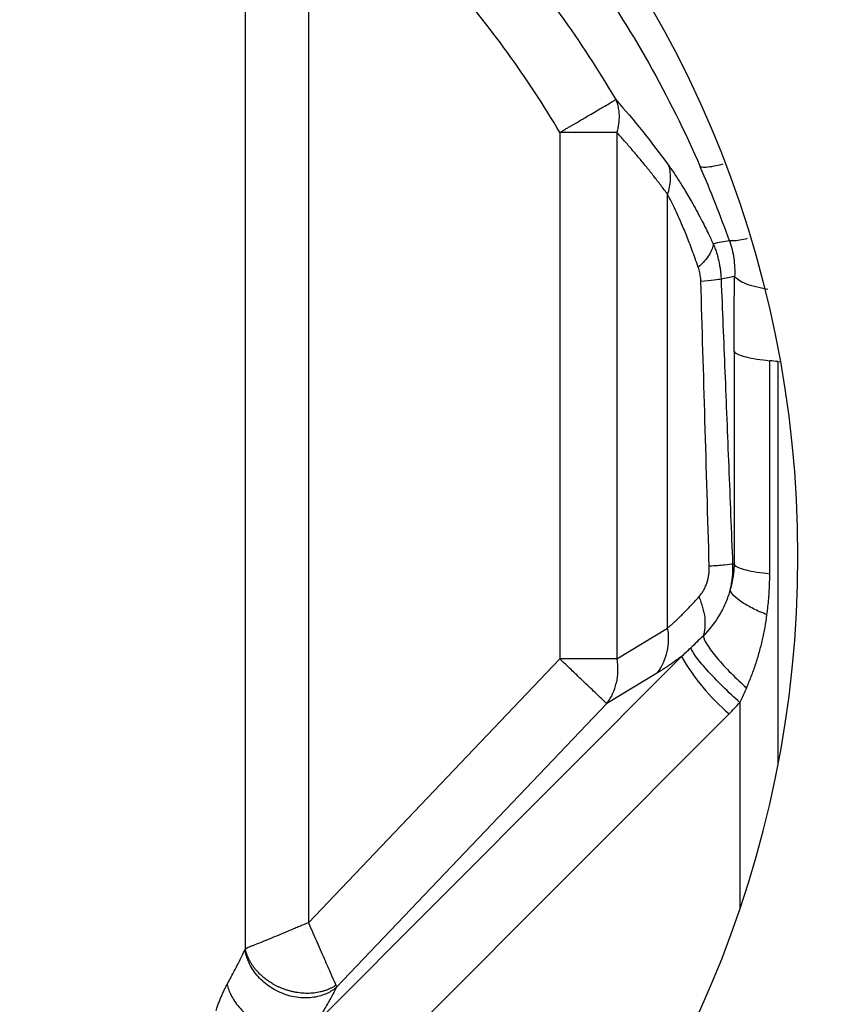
# Model space of a CAD drawing. Header units: millimetres. Extents: x 448 to 1828, y 150 to 1321.
# Tile 23 of 61: x 1030 to 1067, y 646 to 691. Entities that reach past the tile are written whole.
import ezdxf

# ---------------------------------------------------------------- set-up
doc = ezdxf.new("R2010")
doc.units = ezdxf.units.MM

msp = doc.modelspace()

# ---------------------------------------------------------------- linework, layer by layer
at = {"color": 7, "linetype": 'Continuous', "lineweight": 25}
for p, q in [((1040.744, 648.381), (1040.744, 698.491)), ((1043.612, 698.491), (1043.612, 649.575)), ((1055.05, 685.526), (1055.05, 661.581)), ((1057.648, 685.526), (1057.648, 661.581)), ((1059.957, 662.983), (1059.957, 682.71)), ((1063.004, 678.981), (1062.389, 678.855)), ((1062.979, 675.558), (1062.979, 665.868)), ((1064.602, 665.456), (1064.602, 675.146)), ((1062.914, 665.893), (1062.979, 665.868)), ((1057.648, 661.581), (1059.957, 662.983)), ((1060.588, 661.691), (1044.006, 645.073)), ((1043.612, 649.575), (1055.05, 661.581)), ((1059.498, 660.945), (1057.189, 659.543)), ((1057.189, 659.543), (1044.898, 646.642)), ((1045.623, 641.913), (1062.754, 659.081))]:
    msp.add_line(p, q, dxfattribs=at)
at = {"color": 8, "linetype": 'Continuous', "lineweight": 25}
for p, q in [((1064.972, 675.104), (1065.099, 675.088)), ((1064.972, 675.104), (1064.972, 656.743)), ((1063.247, 659.595), (1063.247, 650.228))]:
    msp.add_line(p, q, dxfattribs=at)
at = {"color": 7, "linetype": 'Continuous', "lineweight": 25}
msp.add_circle((1015.885, 666.256), 110, dxfattribs=at)
for centre, radius, start, end in [((1015.885, 666.256), 78, 270, 90), ((1015.885, 666.256), 50, 270, 90), ((1057.312, 662.508), 2.687, 324.4349, 10.1809), ((1069.053, 666.51), 9.74, 209.6506, 229.7024), ((1055.258, 660.99), 2.413, 323.16, 347.7331)]:
    msp.add_arc(centre, radius, start, end, dxfattribs=at)
for points, knots in [([(1015.885, 557.756), (1016.247, 557.757), (1016.971, 557.76), (1018.055, 557.776), (1019.14, 557.803), (1020.223, 557.841), (1021.307, 557.89), (1022.389, 557.95), (1023.472, 558.02), (1024.554, 558.101), (1026.95, 558.306), (1030.653, 558.726), (1035.685, 559.537), (1040.722, 560.595), (1045.794, 561.916), (1050.838, 563.494), (1057.575, 565.972), (1065.855, 569.74), (1075.394, 575.305), (1084.41, 581.885), (1092.744, 589.398), (1100.257, 597.732), (1106.837, 606.748), (1112.402, 616.287), (1116.906, 626.184), (1120.337, 636.27), (1122.714, 646.386), (1124.088, 656.385), (1124.532, 666.256), (1124.088, 676.128), (1122.714, 686.127), (1120.337, 696.242), (1116.906, 706.329), (1112.402, 716.226), (1106.837, 725.765), (1100.257, 734.781), (1092.744, 743.115), (1084.41, 750.628), (1075.394, 757.208), (1065.855, 762.773), (1057.575, 766.541), (1050.838, 769.019), (1045.794, 770.597), (1040.722, 771.918), (1035.685, 772.975), (1030.653, 773.786), (1026.663, 774.24), (1023.689, 774.481), (1021.74, 774.604), (1019.79, 774.692), (1017.838, 774.746), (1016.537, 774.753), (1015.885, 774.756)], [0, 0, 0, 0, 0.003185, 0.006368, 0.009551, 0.012733, 0.015916, 0.019098, 0.022281, 0.025465, 0.02865, 0.043455, 0.058262, 0.073507, 0.088754, 0.104387, 0.120021, 0.151926, 0.184335, 0.217089, 0.250018, 0.282947, 0.315701, 0.34811, 0.380015, 0.411272, 0.441756, 0.47136, 0.5, 0.52864, 0.558244, 0.588728, 0.619985, 0.651891, 0.6843, 0.717053, 0.749982, 0.782911, 0.815665, 0.848074, 0.879979, 0.895612, 0.911246, 0.926492, 0.941739, 0.956544, 0.971351, 0.977082, 0.982811, 0.988539, 0.994268, 1, 1, 1, 1]), ([(1030.902, 711.604), (1034.295, 710.523), (1037.567, 709.076), (1043.719, 705.527), (1046.599, 703.426), (1051.84, 698.668), (1054.201, 696.014), (1058.305, 690.274), (1060.047, 687.189), (1061.444, 683.959)], [0, 0, 0, 0, 0.25, 0.25, 0.5, 0.5, 0.75, 0.75, 1, 1, 1, 1]), ([(1045.415, 700.832), (1047.861, 698.947), (1050.126, 696.828), (1054.213, 692.197), (1056.033, 689.685), (1057.597, 687.022)], [0, 0, 0, 0, 0.5, 0.5, 1, 1, 1, 1]), ([(1055.05, 685.526), (1053.581, 688.026), (1051.873, 690.384), (1048.036, 694.732), (1045.909, 696.722), (1043.612, 698.491)], [0, 0, 0, 0, 0.5, 0.5, 1, 1, 1, 1]), ([(1055.05, 685.526), (1055.101, 685.556), (1055.201, 685.615), (1055.345, 685.701), (1055.481, 685.781), (1055.608, 685.855), (1055.725, 685.923), (1055.833, 685.986), (1056.06, 686.119), (1056.364, 686.299), (1056.733, 686.514), (1057.041, 686.696), (1057.258, 686.823), (1057.397, 686.905), (1057.482, 686.955), (1057.552, 686.994), (1057.582, 687.013), (1057.597, 687.022)], [0, 0, 0, 0, 0.042614, 0.082934, 0.120961, 0.156694, 0.190136, 0.22129, 0.250162, 0.389043, 0.500021, 0.624971, 0.749892, 0.812409, 0.87493, 0.93506, 1, 1, 1, 1]), ([(1057.648, 685.526), (1057.627, 685.526), (1057.585, 685.526), (1057.515, 685.526), (1057.428, 685.526), (1057.317, 685.526), (1057.147, 685.526), (1056.897, 685.525), (1056.574, 685.526), (1056.204, 685.525), (1055.878, 685.526), (1055.578, 685.526), (1055.323, 685.526), (1055.144, 685.526), (1055.05, 685.526)], [0, 0, 0, 0, 0.038299, 0.078614, 0.121287, 0.180406, 0.245732, 0.361159, 0.500022, 0.617469, 0.754314, 0.828571, 0.910467, 1, 1, 1, 1]), ([(1059.957, 682.71), (1059.854, 682.849), (1059.645, 683.129), (1059.328, 683.54), (1059.004, 683.947), (1058.674, 684.349), (1058.338, 684.747), (1057.996, 685.14), (1057.764, 685.397), (1057.648, 685.526)], [0, 0, 0, 0, 0.138395, 0.278234, 0.419544, 0.562351, 0.706679, 0.852555, 1, 1, 1, 1]), ([(1059.957, 682.71), (1060.032, 682.931), (1060.078, 683.158), (1060.098, 683.598), (1060.073, 683.81), (1060.015, 684.003)], [0, 0, 0, 0, 0.5, 0.5, 1, 1, 1, 1]), ([(1060.015, 684.003), (1060.052, 683.952), (1060.129, 683.844), (1060.252, 683.665), (1060.388, 683.462), (1060.535, 683.233), (1060.694, 682.977), (1060.864, 682.693), (1061.128, 682.238), (1061.444, 681.657), (1061.773, 681.009), (1061.955, 680.626), (1062.031, 680.466)], [0, 0, 0, 0, 0.054571, 0.114854, 0.180795, 0.252301, 0.329344, 0.41194, 0.500096, 0.713859, 0.88036, 1, 1, 1, 1]), ([(1061.353, 679.395), (1061.306, 679.527), (1061.215, 679.786), (1061.077, 680.16), (1060.944, 680.513), (1060.814, 680.844), (1060.667, 681.205), (1060.5, 681.591), (1060.315, 681.997), (1060.134, 682.371), (1060.015, 682.598), (1059.957, 682.71)], [0, 0, 0, 0, 0.109514, 0.214212, 0.314152, 0.409404, 0.500046, 0.632004, 0.759046, 0.881566, 1, 1, 1, 1]), ([(1062.031, 680.466), (1062.028, 680.321), (1061.968, 680.15), (1061.735, 679.782), (1061.562, 679.585), (1061.353, 679.395)], [0, 0, 0, 0, 0.5, 0.5, 1, 1, 1, 1]), ([(1062.031, 680.466), (1062.058, 680.401), (1062.11, 680.271), (1062.177, 680.073), (1062.236, 679.872), (1062.286, 679.67), (1062.326, 679.467), (1062.356, 679.263), (1062.379, 679.059), (1062.386, 678.923), (1062.389, 678.855)], [0, 0, 0, 0, 0.1273848, 0.2541646, 0.3803421, 0.5058061, 0.630504, 0.7544589, 0.8776605, 1, 1, 1, 1]), ([(1062.772, 680.604), (1062.865, 680.34), (1062.93, 680.069), (1063.006, 679.525), (1063.017, 679.252), (1063.004, 678.981)], [0, 0, 0, 0, 0.5, 0.5, 1, 1, 1, 1]), ([(1061.468, 678.754), (1061.466, 678.799), (1061.462, 678.888), (1061.446, 679.019), (1061.423, 679.148), (1061.392, 679.274), (1061.366, 679.355), (1061.353, 679.395)], [0, 0, 0, 0, 0.201915, 0.401532, 0.600185, 0.799226, 1, 1, 1, 1]), ([(1062.389, 678.855), (1062.334, 678.841), (1062.225, 678.825), (1061.909, 678.79), (1061.703, 678.772), (1061.468, 678.754)], [0, 0, 0, 0, 0.5, 0.5, 1, 1, 1, 1]), ([(1061.849, 665.792), (1061.785, 668.003), (1061.659, 672.324), (1061.531, 676.645), (1061.468, 678.754)], [0, 0, 0, 0, 0.511771, 1, 1, 1, 1]), ([(1062.389, 678.855), (1062.447, 677.452), (1062.563, 674.609), (1062.737, 670.288), (1062.854, 667.371), (1062.914, 665.893)], [0, 0, 0, 0, 0.324771, 0.658104, 1, 1, 1, 1]), ([(1062.979, 675.558), (1062.979, 675.798), (1062.98, 676.274), (1062.983, 676.976), (1062.988, 677.661), (1062.995, 678.328), (1063.001, 678.765), (1063.004, 678.981)], [0, 0, 0, 0, 0.208994, 0.413438, 0.613382, 0.808884, 1, 1, 1, 1]), ([(1064.511, 678.389), (1064.135, 678.451), (1063.786, 678.538), (1063.257, 678.745), (1063.08, 678.864), (1063.004, 678.981)], [0, 0, 0, 0, 0.5, 0.5, 1, 1, 1, 1]), ([(1062.979, 675.558), (1063.062, 675.47), (1063.254, 675.386), (1063.815, 675.244), (1064.184, 675.185), (1064.602, 675.146)], [0, 0, 0, 0, 0.5, 0.5, 1, 1, 1, 1]), ([(1061.382, 664.404), (1061.406, 664.432), (1061.455, 664.489), (1061.523, 664.583), (1061.596, 664.701), (1061.671, 664.846), (1061.74, 665.022), (1061.794, 665.207), (1061.83, 665.398), (1061.85, 665.595), (1061.85, 665.726), (1061.849, 665.792)], [0, 0, 0, 0, 0.083038, 0.166232, 0.250127, 0.375279, 0.500124, 0.624368, 0.750073, 0.874954, 1, 1, 1, 1]), ([(1062.914, 665.893), (1062.853, 665.88), (1062.728, 665.864), (1062.362, 665.829), (1062.121, 665.81), (1061.849, 665.792)], [0, 0, 0, 0, 0.5, 0.5, 1, 1, 1, 1]), ([(1062.913, 665.893), (1062.914, 665.827), (1062.916, 665.696), (1062.909, 665.498), (1062.894, 665.301), (1062.871, 665.105), (1062.84, 664.91), (1062.812, 664.782), (1062.798, 664.718)], [0, 0, 0, 0, 0.166575, 0.333281, 0.500023, 0.666731, 0.833373, 1, 1, 1, 1]), ([(1062.979, 665.868), (1062.978, 665.814), (1062.975, 665.692), (1062.959, 665.494), (1062.925, 665.24), (1062.873, 664.975), (1062.82, 664.794), (1062.798, 664.718)], [0, 0, 0, 0, 0.136686, 0.303111, 0.500055, 0.78949, 1, 1, 1, 1]), ([(1062.979, 665.868), (1063.062, 665.781), (1063.254, 665.697), (1063.815, 665.554), (1064.184, 665.496), (1064.602, 665.456)], [0, 0, 0, 0, 0.5, 0.5, 1, 1, 1, 1]), ([(1064.478, 663.589), (1064.493, 663.712), (1064.524, 663.959), (1064.558, 664.331), (1064.584, 664.704), (1064.6, 665.08), (1064.602, 665.331), (1064.603, 665.456)], [0, 0, 0, 0, 0.1998189, 0.3999261, 0.6000624, 0.8001969, 1, 1, 1, 1]), ([(1059.957, 662.983), (1059.996, 663.016), (1060.073, 663.081), (1060.195, 663.19), (1060.323, 663.308), (1060.457, 663.436), (1060.597, 663.574), (1060.742, 663.721), (1060.894, 663.877), (1061.051, 664.044), (1061.214, 664.219), (1061.325, 664.342), (1061.382, 664.404)], [0, 0, 0, 0, 0.090738, 0.183298, 0.277778, 0.374271, 0.472864, 0.573638, 0.67667, 0.78203, 0.889786, 1, 1, 1, 1]), ([(1061.382, 664.404), (1061.517, 664.087), (1061.609, 663.756), (1061.676, 663.139), (1061.65, 662.854), (1061.571, 662.62)], [0, 0, 0, 0, 0.5, 0.5, 1, 1, 1, 1]), ([(1062.798, 664.718), (1062.748, 664.529), (1062.683, 664.341), (1062.53, 663.974), (1062.441, 663.796), (1062.131, 663.267), (1061.873, 662.931), (1061.571, 662.62)], [0, 0, 0, 0, 0.25, 0.25, 0.5, 0.5, 1, 1, 1, 1]), ([(1064.478, 663.589), (1064.262, 663.672), (1064.051, 663.764), (1063.662, 663.958), (1063.485, 664.059), (1063.186, 664.26), (1063.064, 664.36), (1062.884, 664.549), (1062.826, 664.638), (1062.798, 664.718)], [0, 0, 0, 0, 0.25, 0.25, 0.5, 0.5, 0.75, 0.75, 1, 1, 1, 1]), ([(1063.549, 660.265), (1063.586, 660.349), (1063.661, 660.521), (1063.765, 660.782), (1063.866, 661.051), (1063.961, 661.326), (1064.051, 661.609), (1064.16, 661.982), (1064.278, 662.45), (1064.394, 663.015), (1064.45, 663.397), (1064.478, 663.589)], [0, 0, 0, 0, 0.079464, 0.160483, 0.243069, 0.327177, 0.412802, 0.500019, 0.66533, 0.832182, 1, 1, 1, 1]), ([(1061.571, 662.62), (1061.475, 662.526), (1061.289, 662.347), (1061.101, 662.168), (1061.011, 662.082)], [0, 0, 0, 0, 0.520812, 1, 1, 1, 1]), ([(1061.571, 662.62), (1061.598, 662.515), (1061.664, 662.375), (1061.88, 662.031), (1062.031, 661.827), (1062.4, 661.388), (1062.618, 661.153), (1063.076, 660.692), (1063.317, 660.468), (1063.549, 660.265)], [0, 0, 0, 0, 0.25, 0.25, 0.5, 0.5, 0.75, 0.75, 1, 1, 1, 1]), ([(1063.247, 659.595), (1062.994, 659.82), (1062.725, 660.071), (1062.202, 660.584), (1061.95, 660.846), (1061.523, 661.322), (1061.349, 661.534), (1061.106, 661.873), (1061.037, 661.999), (1061.011, 662.082)], [0, 0, 0, 0, 0.25, 0.25, 0.5, 0.5, 0.75, 0.75, 1, 1, 1, 1]), ([(1060.588, 661.691), (1060.531, 661.648), (1060.416, 661.563), (1060.249, 661.444), (1060.088, 661.33), (1059.932, 661.224), (1059.782, 661.124), (1059.637, 661.03), (1059.544, 660.974), (1059.498, 660.945)], [0, 0, 0, 0, 0.146817, 0.292083, 0.435933, 0.578505, 0.719942, 0.860391, 1, 1, 1, 1]), ([(1057.648, 661.581), (1057.386, 661.581), (1057.003, 661.581), (1056.096, 661.581), (1055.573, 661.581), (1055.05, 661.581)], [0, 0, 0, 0, 0.5, 0.5, 1, 1, 1, 1]), ([(1057.189, 659.543), (1057.181, 659.551), (1057.166, 659.566), (1057.135, 659.595), (1057.091, 659.636), (1057.031, 659.696), (1056.915, 659.804), (1056.731, 659.98), (1056.464, 660.234), (1056.142, 660.539), (1055.84, 660.829), (1055.555, 661.1), (1055.314, 661.33), (1055.141, 661.494), (1055.05, 661.581)], [0, 0, 0, 0, 0.040834, 0.079914, 0.118378, 0.180055, 0.24231, 0.370128, 0.500045, 0.615731, 0.757769, 0.829101, 0.909844, 1, 1, 1, 1]), ([(1043.612, 649.575), (1043.538, 649.545), (1043.384, 649.481), (1043.157, 649.387), (1042.926, 649.29), (1042.626, 649.166), (1042.26, 649.013), (1041.843, 648.837), (1041.479, 648.688), (1041.216, 648.584), (1041.043, 648.518), (1040.925, 648.468), (1040.838, 648.43), (1040.779, 648.401), (1040.754, 648.388), (1040.742, 648.381)], [0, 0, 0, 0, 0.059636, 0.125031, 0.184101, 0.250089, 0.374988, 0.499857, 0.63602, 0.749635, 0.812038, 0.874745, 0.937349, 0.970526, 1, 1, 1, 1]), ([(1043.612, 649.575), (1043.746, 649.27), (1043.878, 648.97), (1044.135, 648.389), (1044.258, 648.108), (1044.483, 647.597), (1044.585, 647.366), (1044.754, 646.982), (1044.821, 646.83), (1044.864, 646.732)], [0, 0, 0, 0, 0.25, 0.25, 0.5, 0.5, 0.75, 0.75, 1, 1, 1, 1]), ([(1039.913, 646.771), (1039.962, 646.862), (1040.061, 647.044), (1040.204, 647.312), (1040.343, 647.576), (1040.476, 647.835), (1040.605, 648.09), (1040.686, 648.257), (1040.727, 648.34)], [0, 0, 0, 0, 0.1667, 0.333361, 0.500003, 0.666644, 0.833303, 1, 1, 1, 1]), ([(1040.727, 648.34), (1040.73, 648.347), (1040.736, 648.359), (1040.741, 648.374), (1040.744, 648.381)], [0, 0, 0, 0, 0.499188, 1, 1, 1, 1]), ([(1044.898, 646.642), (1044.775, 646.538), (1044.629, 646.441), (1044.283, 646.281), (1044.085, 646.218), (1043.645, 646.149), (1043.405, 646.143), (1042.909, 646.202), (1042.654, 646.267), (1042.168, 646.465), (1041.937, 646.597), (1041.53, 646.906), (1041.355, 647.081), (1041.07, 647.446), (1040.961, 647.634), (1040.803, 647.999), (1040.754, 648.176), (1040.727, 648.34)], [0, 0, 0, 0, 0.125, 0.125, 0.25, 0.25, 0.375, 0.375, 0.5, 0.5, 0.625, 0.625, 0.75, 0.75, 0.875, 0.875, 1, 1, 1, 1]), ([(1044.864, 646.732), (1044.831, 646.71), (1044.763, 646.665), (1044.653, 646.606), (1044.537, 646.551), (1044.414, 646.503), (1044.285, 646.461), (1044.151, 646.426), (1044.012, 646.398), (1043.869, 646.378), (1043.723, 646.366), (1043.575, 646.361), (1043.425, 646.365), (1043.276, 646.376), (1043.127, 646.394), (1042.981, 646.42), (1042.836, 646.452), (1042.695, 646.49), (1042.558, 646.534), (1042.426, 646.584), (1042.299, 646.637), (1042.177, 646.695), (1042.061, 646.755), (1041.951, 646.819), (1041.848, 646.884), (1041.75, 646.95), (1041.659, 647.018), (1041.574, 647.086), (1041.495, 647.154), (1041.422, 647.222), (1041.355, 647.289), (1041.293, 647.355), (1041.236, 647.419), (1041.183, 647.482), (1041.136, 647.544), (1041.092, 647.603), (1041.053, 647.661), (1041.017, 647.716), (1040.985, 647.77), (1040.955, 647.821), (1040.929, 647.87), (1040.905, 647.916), (1040.884, 647.96), (1040.865, 648.002), (1040.848, 648.042), (1040.833, 648.079), (1040.82, 648.115), (1040.808, 648.148), (1040.797, 648.178), (1040.788, 648.207), (1040.78, 648.233), (1040.773, 648.258), (1040.767, 648.28), (1040.761, 648.3), (1040.757, 648.318), (1040.753, 648.335), (1040.749, 648.349), (1040.747, 648.361), (1040.744, 648.372), (1040.743, 648.378), (1040.742, 648.381)], [0, 0, 0, 0, 0.026575, 0.053601, 0.081031, 0.108812, 0.136885, 0.165189, 0.193658, 0.222225, 0.250819, 0.279371, 0.307809, 0.336064, 0.364068, 0.391756, 0.419067, 0.445942, 0.472329, 0.49818, 0.523453, 0.548111, 0.572121, 0.595457, 0.618098, 0.640028, 0.661234, 0.681708, 0.701448, 0.720451, 0.738721, 0.756263, 0.773083, 0.789192, 0.804599, 0.819317, 0.833358, 0.846736, 0.859466, 0.87156, 0.883035, 0.893904, 0.904181, 0.913881, 0.923018, 0.931603, 0.939652, 0.947174, 0.954183, 0.960688, 0.966701, 0.97223, 0.977286, 0.981875, 0.986006, 0.989686, 0.99292, 0.995714, 0.998073, 1, 1, 1, 1]), ([(1039.411, 645.589), (1039.433, 645.652), (1039.477, 645.78), (1039.546, 645.963), (1039.616, 646.139), (1039.688, 646.308), (1039.762, 646.47), (1039.837, 646.625), (1039.887, 646.722), (1039.913, 646.771)], [0, 0, 0, 0, 0.143462, 0.286349, 0.428884, 0.571291, 0.713796, 0.856625, 1, 1, 1, 1]), ([(1039.913, 646.771), (1039.951, 646.614), (1040.011, 646.446), (1040.188, 646.1), (1040.304, 645.922), (1040.598, 645.576), (1040.775, 645.41), (1041.178, 645.115), (1041.403, 644.987), (1041.874, 644.792), (1042.118, 644.725), (1042.591, 644.656), (1042.819, 644.655), (1043.236, 644.705), (1043.424, 644.757), (1043.751, 644.894), (1043.89, 644.98), (1044.006, 645.073)], [0, 0, 0, 0, 0.125, 0.125, 0.25, 0.25, 0.375, 0.375, 0.5, 0.5, 0.625, 0.625, 0.75, 0.75, 0.875, 0.875, 1, 1, 1, 1]), ([(1044.898, 646.642), (1044.854, 646.56), (1044.766, 646.396), (1044.626, 646.143), (1044.481, 645.884), (1044.329, 645.62), (1044.171, 645.349), (1044.061, 645.165), (1044.006, 645.073)], [0, 0, 0, 0, 0.164494, 0.329794, 0.495948, 0.663003, 0.831005, 1, 1, 1, 1])]:
    msp.add_open_spline(points, degree=3, knots=knots, dxfattribs=at)
for points in [[(1057.597, 687.022), (1058.426, 686.089), (1059.235, 685.086), (1060.015, 684.003)], [(1057.597, 687.022), (1057.611, 686.986), (1057.64, 686.912), (1057.674, 686.797), (1057.703, 686.68), (1057.724, 686.559), (1057.739, 686.436), (1057.743, 686.352), (1057.745, 686.31)], [(1057.745, 686.31), (1057.754, 686.056), (1057.721, 685.792), (1057.648, 685.526)], [(1062.772, 680.604), (1062.362, 681.742), (1061.92, 682.86), (1061.444, 683.959)], [(1062.772, 680.604), (1062.525, 680.558), (1062.278, 680.512), (1062.031, 680.466)], [(1064.972, 675.104), (1064.854, 675.12), (1064.731, 675.134), (1064.602, 675.146)], [(1060.588, 661.691), (1060.728, 661.817), (1060.869, 661.948), (1061.011, 662.082)], [(1057.648, 661.581), (1057.705, 661.202), (1057.694, 660.827), (1057.616, 660.478)], [(1063.549, 660.265), (1063.451, 660.044), (1063.351, 659.82), (1063.247, 659.595)], [(1062.754, 659.081), (1062.923, 659.249), (1063.087, 659.421), (1063.247, 659.595)], [(1044.864, 646.732), (1044.879, 646.695), (1044.89, 646.665), (1044.898, 646.642)]]:
    msp.add_open_spline(points, degree=3, dxfattribs=at)
at = {"color": 8, "linetype": 'Continuous', "lineweight": 25}
for points, knots in [([(1062.476, 684.092), (1062.442, 684.082), (1062.241, 684.023), (1061.949, 683.965), (1061.621, 683.924), (1061.503, 683.947), (1061.444, 683.959)], [0, 0, 0, 0, 0.064609, 0.378743, 0.692878, 1, 1, 1, 1]), ([(1063.583, 680.7), (1063.462, 680.674), (1063.208, 680.619), (1062.929, 680.586), (1062.824, 680.598), (1062.772, 680.604)], [0, 0, 0, 0, 0.313242, 0.660879, 1, 1, 1, 1])]:
    msp.add_open_spline(points, degree=3, knots=knots, dxfattribs=at)

doc.saveas('drawing.dxf')
